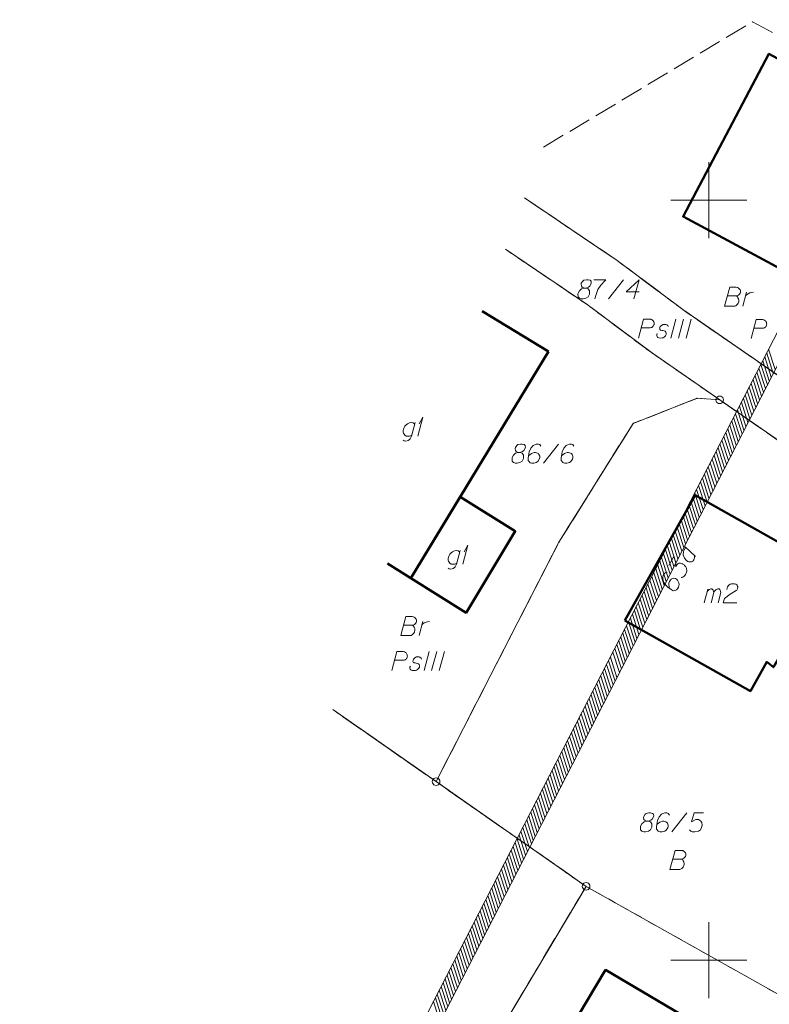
# Model space of a CAD drawing. Header units: metres. Extents: x 5554594 to 5556205, y 5636132 to 5636668.
# Tile 70 of 168: x 5555255 to 5555304, y 5636297 to 5636362. Entities that reach past the tile are written whole.
import ezdxf

# ---------------------------------------------------------------- set-up
doc = ezdxf.new("R2010")
doc.units = ezdxf.units.M
doc.header["$MEASUREMENT"] = 0
doc.header["$XCLIPFRAME"] = 0
doc.linetypes.add('PRZER1-1', pattern=[2, 1, -1])
doc.linetypes.add('PRZER3-1', pattern=[4, 3, -1])
doc.layers.add('#RASTER', color=7, linetype='Continuous', lineweight=18)
doc.layers.add('#zakres', color=7, linetype='Continuous', lineweight=18)
for name, color, linetype, lineweight, true_color in [('GEPADR', 18, 'Continuous', 18, 0x0a0909), ('GEPADR_O', 18, 'Continuous', 18, 0x0a0909), ('GEPPGD', 96, 'Continuous', 18, 0x008000), ('GESBZO', 18, 'Continuous', 50, 0x0a0909), ('GESBZO_O', 18, 'Continuous', 50, 0x0a0909), ('GESDZI', 18, 'Continuous', 18, 0x0a0909), ('GESDZI_O', 18, 'Continuous', 18, 0x0a0909), ('GESKKL', 96, 'PRZER3-1', 18, 0x008000), ('GESKKL_O', 96, 'PRZER3-1', 18, 0x008000), ('GESUZY', 96, 'PRZER1-1', 18, 0x008000), ('GESUZY_O', 96, 'PRZER1-1', 18, 0x008000)]:
    doc.layers.add(name, color=color, linetype=linetype, lineweight=lineweight, true_color=true_color)
picture_1 = doc.add_image_def('image1.tif', size_in_pixel=(18897, 11811))

# ---------------------------------------------------------------- blocks, each defined once
blk = doc.blocks.new('EPPGS')
at = {"color": 0, "flags": 128}
blk.add_lwpolyline([(0.5, 0), (0.475528, -0.154508), (0.404508, -0.293893), (0.293893, -0.404508), (0.154508, -0.475528), (0, -0.5), (-0.154508, -0.475528), (-0.293893, -0.404508), (-0.404508, -0.293893), (-0.475528, -0.154508), (-0.5, 0), (-0.475528, 0.154508), (-0.404508, 0.293893), (-0.293893, 0.404508), (-0.154508, 0.475528), (0, 0.5), (0.154508, 0.475528), (0.293893, 0.404508), (0.404508, 0.293893), (0.475528, 0.154508), (0.5, 0)], close=True, dxfattribs=at)
blk = doc.blocks.new('EPPGN')
blk.add_hatch(color=0).paths.add_polyline_path([(0, -0.09), (-0.027812, -0.085595), (-0.052901, -0.072812), (-0.072812, -0.052901), (-0.085595, -0.027812), (-0.09, 0), (-0.085595, 0.027812), (-0.072812, 0.052901), (-0.052901, 0.072812), (-0.027812, 0.085595), (0, 0.09), (0.027812, 0.085595), (0.052901, 0.072812), (0.072812, 0.052901), (0.085595, 0.027812), (0.09, 0), (0.085595, -0.027812), (0.072812, -0.052901), (0.052901, -0.072812), (0.027812, -0.085595)])
blk = doc.blocks.new('POINT_1')
blk.add_hatch(color=0).paths.add_polyline_path([(-0.000884, -0.0025), (-0.0025, -0.000884), (-0.0025, 0.000884), (0.000884, 0.0025), (0.0025, 0.000884), (0.0025, -0.000884), (0.000884, -0.0025)])
blk = doc.blocks.new('*U117')
at = {"layer": 'GESBZO_O', "color": 7, "linetype": 'ByBlock', "lineweight": 18}
for p, q in [((5555299.697, 5636323.521), (5555299.923, 5636324.417)), ((5555300.15, 5636323.521), (5555300.317, 5636324.2))]:
    blk.add_line(p, q, dxfattribs=at)
at = {"layer": 'GESBZO_O', "color": 7, "linetype": 'ByBlock', "lineweight": 18, "flags": 128}
blk.add_lwpolyline([(5555299.864, 5636324.181), (5555299.913, 5636324.289), (5555299.963, 5636324.348), (5555300.022, 5636324.387), (5555300.081, 5636324.417), (5555300.12, 5636324.436), (5555300.179, 5636324.436), (5555300.199, 5636324.427), (5555300.238, 5636324.387), (5555300.278, 5636324.338), (5555300.307, 5636324.249), (5555300.317, 5636324.2), (5555300.366, 5636324.289), (5555300.425, 5636324.348), (5555300.484, 5636324.387), (5555300.543, 5636324.417), (5555300.593, 5636324.436), (5555300.642, 5636324.436), (5555300.681, 5636324.427), (5555300.711, 5636324.387), (5555300.74, 5636324.338), (5555300.77, 5636324.249), (5555300.78, 5636324.2), (5555300.612, 5636323.521)], dxfattribs=at)
blk = doc.blocks.new('*U147')
at = {"layer": 'GESBZO_O', "color": 7, "linetype": 'ByBlock', "lineweight": 18, "flags": 128}
for points in [[(5555283.639, 5636326.952), (5555283.393, 5636326.047), (5555283.354, 5636325.958), (5555283.314, 5636325.879), (5555283.265, 5636325.83), (5555283.167, 5636325.761), (5555283.019, 5636325.722), (5555282.901, 5636325.752), (5555282.842, 5636325.791)], [(5555283.413, 5636326.116), (5555283.344, 5636326.086), (5555283.255, 5636326.057), (5555283.137, 5636326.047), (5555283.039, 5636326.057), (5555282.96, 5636326.126), (5555282.911, 5636326.185), (5555282.872, 5636326.244), (5555282.852, 5636326.322), (5555282.852, 5636326.431), (5555282.872, 5636326.519), (5555282.901, 5636326.628), (5555282.96, 5636326.716), (5555283.049, 5636326.805), (5555283.137, 5636326.874), (5555283.255, 5636326.933), (5555283.374, 5636326.952), (5555283.511, 5636326.923), (5555283.61, 5636326.844)]]:
    blk.add_lwpolyline(points, dxfattribs=at)
blk = doc.blocks.new('*U148')
at = {"layer": 'GESBZO_O', "color": 7, "linetype": 'ByBlock', "lineweight": 18}
for q in [(5555283.806, 5636326.047), (5555283.895, 5636326.874)]:
    blk.add_line((5555284.141, 5636327.297), q, dxfattribs=at)
blk = doc.blocks.new('*U149')
at = {"layer": 'GESBZO_O', "color": 7, "linetype": 'ByBlock', "lineweight": 18, "flags": 128}
for points in [[(5555280.676, 5636335.372), (5555280.43, 5636334.467), (5555280.39, 5636334.378), (5555280.351, 5636334.299), (5555280.302, 5636334.25), (5555280.203, 5636334.181), (5555280.056, 5636334.142), (5555279.938, 5636334.171), (5555279.879, 5636334.211)], [(5555280.45, 5636334.535), (5555280.381, 5636334.506), (5555280.292, 5636334.476), (5555280.174, 5636334.467), (5555280.076, 5636334.476), (5555279.997, 5636334.545), (5555279.948, 5636334.604), (5555279.908, 5636334.663), (5555279.888, 5636334.742), (5555279.888, 5636334.85), (5555279.908, 5636334.939), (5555279.938, 5636335.047), (5555279.997, 5636335.136), (5555280.085, 5636335.224), (5555280.174, 5636335.293), (5555280.292, 5636335.352), (5555280.41, 5636335.372), (5555280.548, 5636335.343), (5555280.646, 5636335.264)]]:
    blk.add_lwpolyline(points, dxfattribs=at)
blk = doc.blocks.new('*U150')
at = {"layer": 'GESBZO_O', "color": 7, "linetype": 'ByBlock', "lineweight": 18}
for q in [(5555280.843, 5636334.467), (5555280.932, 5636335.293)]:
    blk.add_line((5555281.178, 5636335.717), q, dxfattribs=at)
blk = doc.blocks.new('*U159')
at = {"layer": 'GEPADR_O', "color": 7, "linetype": 'ByBlock', "lineweight": 18}
blk.add_line((5555298.448, 5636327.198), (5555299.122, 5636326.549), dxfattribs=at)
at = {"layer": 'GEPADR_O', "color": 7, "linetype": 'ByBlock', "lineweight": 18, "flags": 128}
blk.add_lwpolyline([(5555298.507, 5636327.142), (5555298.431, 5636327.106), (5555298.349, 5636326.96), (5555298.318, 5636326.865), (5555298.317, 5636326.662), (5555298.399, 5636326.447), (5555298.529, 5636326.295), (5555298.609, 5636326.238), (5555298.683, 5636326.208), (5555298.757, 5636326.2), (5555298.855, 5636326.213), (5555298.932, 5636326.249), (5555299.002, 5636326.334), (5555299.032, 5636326.408), (5555299.062, 5636326.481), (5555299.063, 5636326.604)], dxfattribs=at)
blk = doc.blocks.new('*U233')
at = {"layer": 'GESUZY_O', "color": 96, "linetype": 'ByBlock', "lineweight": 18, "true_color": 0x008000}
blk.add_line((5555280.928, 5636321.358), (5555281.174, 5636322.293), dxfattribs=at)
at = {"layer": 'GESUZY_O', "color": 96, "linetype": 'ByBlock', "lineweight": 18, "true_color": 0x008000, "flags": 128}
blk.add_lwpolyline([(5555281.115, 5636322.067), (5555281.164, 5636322.106), (5555281.272, 5636322.185), (5555281.39, 5636322.234), (5555281.479, 5636322.263), (5555281.617, 5636322.293)], dxfattribs=at)
blk = doc.blocks.new('*U234')
at = {"layer": 'GESUZY_O', "color": 96, "linetype": 'ByBlock', "lineweight": 18, "true_color": 0x008000}
blk.add_line((5555302.236, 5636343.015), (5555302.482, 5636343.95), dxfattribs=at)
at = {"layer": 'GESUZY_O', "color": 96, "linetype": 'ByBlock', "lineweight": 18, "true_color": 0x008000, "flags": 128}
blk.add_lwpolyline([(5555302.423, 5636343.724), (5555302.472, 5636343.763), (5555302.58, 5636343.842), (5555302.698, 5636343.891), (5555302.787, 5636343.921), (5555302.925, 5636343.95)], dxfattribs=at)

msp = doc.modelspace()

# ---------------------------------------------------------------- linework, layer by layer
at = {"layer": '#zakres', "color": 134, "linetype": 'Continuous', "lineweight": 18}
for p, q in [((5555322.455, 5636376.229), (5555293.355, 5636319.629)), ((5555323.345, 5636375.771), (5555294.245, 5636319.171)), ((5555304.358, 5636338.853), (5555303.93, 5636340.186)), ((5555303.974, 5636338.106), (5555303.546, 5636339.439)), ((5555304.102, 5636338.355), (5555303.674, 5636339.688)), ((5555304.23, 5636338.604), (5555303.802, 5636339.937)), ((5555303.59, 5636337.359), (5555303.162, 5636338.692)), ((5555303.718, 5636337.608), (5555303.29, 5636338.941)), ((5555303.846, 5636337.857), (5555303.418, 5636339.19)), ((5555303.334, 5636336.861), (5555302.906, 5636338.194)), ((5555303.462, 5636337.11), (5555303.034, 5636338.443)), ((5555302.95, 5636336.113), (5555302.522, 5636337.447)), ((5555303.078, 5636336.362), (5555302.65, 5636337.696)), ((5555303.206, 5636336.611), (5555302.778, 5636337.945)), ((5555302.693, 5636335.615), (5555302.266, 5636336.948)), ((5555302.822, 5636335.864), (5555302.394, 5636337.198)), ((5555302.309, 5636334.868), (5555301.882, 5636336.201)), ((5555302.437, 5636335.117), (5555302.01, 5636336.45)), ((5555302.565, 5636335.366), (5555302.138, 5636336.699)), ((5555301.925, 5636334.121), (5555301.498, 5636335.454)), ((5555302.053, 5636334.37), (5555301.626, 5636335.703)), ((5555302.181, 5636334.619), (5555301.754, 5636335.952)), ((5555301.669, 5636333.623), (5555301.241, 5636334.956)), ((5555301.797, 5636333.872), (5555301.37, 5636335.205)), ((5555301.285, 5636332.876), (5555300.857, 5636334.209)), ((5555301.413, 5636333.125), (5555300.985, 5636334.458)), ((5555301.541, 5636333.374), (5555301.113, 5636334.707)), ((5555301.029, 5636332.378), (5555300.601, 5636333.711)), ((5555301.157, 5636332.627), (5555300.729, 5636333.96)), ((5555300.645, 5636331.631), (5555300.217, 5636332.964)), ((5555300.773, 5636331.88), (5555300.345, 5636333.213)), ((5555300.901, 5636332.129), (5555300.473, 5636333.462)), ((5555300.261, 5636330.884), (5555299.833, 5636332.217)), ((5555300.389, 5636331.133), (5555299.961, 5636332.466)), ((5555300.517, 5636331.382), (5555300.089, 5636332.715)), ((5555300.005, 5636330.386), (5555299.577, 5636331.719)), ((5555300.133, 5636330.635), (5555299.705, 5636331.968)), ((5555299.621, 5636329.639), (5555299.193, 5636330.972)), ((5555299.749, 5636329.888), (5555299.321, 5636331.221)), ((5555299.877, 5636330.137), (5555299.449, 5636331.47)), ((5555299.365, 5636329.141), (5555298.937, 5636330.474)), ((5555299.493, 5636329.39), (5555299.065, 5636330.723)), ((5555298.981, 5636328.394), (5555298.553, 5636329.727)), ((5555299.109, 5636328.643), (5555298.681, 5636329.976)), ((5555299.237, 5636328.892), (5555298.809, 5636330.225)), ((5555298.597, 5636327.647), (5555298.169, 5636328.98)), ((5555298.725, 5636327.896), (5555298.297, 5636329.229)), ((5555298.853, 5636328.145), (5555298.425, 5636329.478)), ((5555298.341, 5636327.149), (5555297.913, 5636328.482)), ((5555298.469, 5636327.398), (5555298.041, 5636328.731)), ((5555297.956, 5636326.402), (5555297.529, 5636327.735)), ((5555298.084, 5636326.651), (5555297.657, 5636327.984)), ((5555298.213, 5636326.9), (5555297.785, 5636328.233)), ((5555297.7, 5636325.904), (5555297.273, 5636327.237)), ((5555297.828, 5636326.153), (5555297.401, 5636327.486)), ((5555297.316, 5636325.157), (5555296.889, 5636326.49)), ((5555297.444, 5636325.406), (5555297.017, 5636326.739)), ((5555297.572, 5636325.655), (5555297.145, 5636326.988)), ((5555296.932, 5636324.41), (5555296.504, 5636325.743)), ((5555297.06, 5636324.659), (5555296.633, 5636325.992)), ((5555297.188, 5636324.908), (5555296.761, 5636326.241)), ((5555296.676, 5636323.912), (5555296.248, 5636325.245)), ((5555296.804, 5636324.161), (5555296.376, 5636325.494)), ((5555296.292, 5636323.165), (5555295.864, 5636324.498)), ((5555296.42, 5636323.414), (5555295.992, 5636324.747)), ((5555296.548, 5636323.663), (5555296.12, 5636324.996)), ((5555296.036, 5636322.667), (5555295.608, 5636324)), ((5555296.164, 5636322.916), (5555295.736, 5636324.249)), ((5555295.652, 5636321.92), (5555295.224, 5636323.253)), ((5555295.78, 5636322.169), (5555295.352, 5636323.502)), ((5555295.908, 5636322.418), (5555295.48, 5636323.751)), ((5555295.268, 5636321.173), (5555294.84, 5636322.506)), ((5555295.396, 5636321.422), (5555294.968, 5636322.755)), ((5555295.524, 5636321.671), (5555295.096, 5636323.004)), ((5555295.012, 5636320.674), (5555294.584, 5636322.008)), ((5555295.14, 5636320.923), (5555294.712, 5636322.257)), ((5555294.628, 5636319.927), (5555294.2, 5636321.26)), ((5555294.756, 5636320.176), (5555294.328, 5636321.509)), ((5555294.884, 5636320.425), (5555294.456, 5636321.759)), ((5555294.372, 5636319.429), (5555293.944, 5636320.762)), ((5555294.5, 5636319.678), (5555294.072, 5636321.011)), ((5555293.95, 5636318.609), (5555293.522, 5636319.942)), ((5555294.116, 5636318.931), (5555293.688, 5636320.264)), ((5555294.244, 5636319.18), (5555293.816, 5636320.513)), ((5555293.355, 5636319.629), (5555264.255, 5636263.029)), ((5555293.694, 5636318.111), (5555293.266, 5636319.444)), ((5555293.822, 5636318.36), (5555293.394, 5636319.693)), ((5555294.245, 5636319.171), (5555265.145, 5636262.571)), ((5555293.31, 5636317.364), (5555292.882, 5636318.697)), ((5555293.438, 5636317.613), (5555293.01, 5636318.946)), ((5555293.566, 5636317.862), (5555293.138, 5636319.195)), ((5555293.054, 5636316.866), (5555292.626, 5636318.199)), ((5555293.182, 5636317.115), (5555292.754, 5636318.448)), ((5555292.67, 5636316.119), (5555292.242, 5636317.452)), ((5555292.798, 5636316.368), (5555292.37, 5636317.701)), ((5555292.926, 5636316.617), (5555292.498, 5636317.95)), ((5555292.286, 5636315.372), (5555291.858, 5636316.705)), ((5555292.414, 5636315.621), (5555291.986, 5636316.954)), ((5555292.542, 5636315.87), (5555292.114, 5636317.203)), ((5555292.029, 5636314.874), (5555291.602, 5636316.207)), ((5555292.157, 5636315.123), (5555291.73, 5636316.456)), ((5555291.645, 5636314.127), (5555291.218, 5636315.46)), ((5555291.773, 5636314.376), (5555291.346, 5636315.709)), ((5555291.901, 5636314.625), (5555291.474, 5636315.958)), ((5555291.389, 5636313.629), (5555290.962, 5636314.962)), ((5555291.517, 5636313.878), (5555291.09, 5636315.211)), ((5555291.005, 5636312.882), (5555290.577, 5636314.215)), ((5555291.133, 5636313.131), (5555290.705, 5636314.464)), ((5555291.261, 5636313.38), (5555290.834, 5636314.713)), ((5555290.621, 5636312.135), (5555290.193, 5636313.468)), ((5555290.749, 5636312.384), (5555290.321, 5636313.717)), ((5555290.877, 5636312.633), (5555290.449, 5636313.966)), ((5555290.365, 5636311.637), (5555289.937, 5636312.97)), ((5555290.493, 5636311.886), (5555290.065, 5636313.219)), ((5555289.981, 5636310.889), (5555289.553, 5636312.223)), ((5555290.109, 5636311.138), (5555289.681, 5636312.472)), ((5555290.237, 5636311.388), (5555289.809, 5636312.721)), ((5555289.725, 5636310.391), (5555289.297, 5636311.724)), ((5555289.853, 5636310.64), (5555289.425, 5636311.974)), ((5555289.341, 5636309.644), (5555288.913, 5636310.977)), ((5555289.469, 5636309.893), (5555289.041, 5636311.226)), ((5555289.597, 5636310.142), (5555289.169, 5636311.475)), ((5555288.957, 5636308.897), (5555288.529, 5636310.23)), ((5555289.085, 5636309.146), (5555288.657, 5636310.479)), ((5555289.213, 5636309.395), (5555288.785, 5636310.728)), ((5555288.701, 5636308.399), (5555288.273, 5636309.732)), ((5555288.829, 5636308.648), (5555288.401, 5636309.981)), ((5555288.317, 5636307.652), (5555287.889, 5636308.985)), ((5555288.445, 5636307.901), (5555288.017, 5636309.234)), ((5555288.573, 5636308.15), (5555288.145, 5636309.483)), ((5555287.933, 5636306.905), (5555287.505, 5636308.238)), ((5555288.061, 5636307.154), (5555287.633, 5636308.487)), ((5555288.189, 5636307.403), (5555287.761, 5636308.736)), ((5555287.677, 5636306.407), (5555287.249, 5636307.74)), ((5555287.805, 5636306.656), (5555287.377, 5636307.989)), ((5555287.292, 5636305.66), (5555286.865, 5636306.993)), ((5555287.42, 5636305.909), (5555286.993, 5636307.242)), ((5555287.548, 5636306.158), (5555287.121, 5636307.491)), ((5555287.036, 5636305.162), (5555286.609, 5636306.495)), ((5555287.164, 5636305.411), (5555286.737, 5636306.744)), ((5555286.652, 5636304.415), (5555286.225, 5636305.748)), ((5555286.78, 5636304.664), (5555286.353, 5636305.997)), ((5555286.908, 5636304.913), (5555286.481, 5636306.246)), ((5555286.268, 5636303.668), (5555285.84, 5636305.001)), ((5555286.396, 5636303.917), (5555285.968, 5636305.25)), ((5555286.524, 5636304.166), (5555286.097, 5636305.499)), ((5555286.012, 5636303.17), (5555285.584, 5636304.503)), ((5555286.14, 5636303.419), (5555285.712, 5636304.752)), ((5555285.628, 5636302.423), (5555285.2, 5636303.756)), ((5555285.756, 5636302.672), (5555285.328, 5636304.005)), ((5555285.884, 5636302.921), (5555285.456, 5636304.254)), ((5555285.372, 5636301.925), (5555284.944, 5636303.258)), ((5555285.5, 5636302.174), (5555285.072, 5636303.507)), ((5555284.988, 5636301.178), (5555284.56, 5636302.511)), ((5555285.116, 5636301.427), (5555284.688, 5636302.76)), ((5555285.244, 5636301.676), (5555284.816, 5636303.009)), ((5555284.604, 5636300.431), (5555284.176, 5636301.764)), ((5555284.732, 5636300.68), (5555284.304, 5636302.013)), ((5555284.86, 5636300.929), (5555284.432, 5636302.262)), ((5555284.348, 5636299.933), (5555283.92, 5636301.266)), ((5555284.476, 5636300.182), (5555284.048, 5636301.515)), ((5555283.964, 5636299.186), (5555283.536, 5636300.519)), ((5555284.092, 5636299.435), (5555283.664, 5636300.768)), ((5555284.22, 5636299.684), (5555283.792, 5636301.017)), ((5555283.708, 5636298.688), (5555283.28, 5636300.021)), ((5555283.836, 5636298.937), (5555283.408, 5636300.27)), ((5555283.324, 5636297.941), (5555282.896, 5636299.274)), ((5555283.452, 5636298.19), (5555283.024, 5636299.523)), ((5555283.58, 5636298.439), (5555283.152, 5636299.772)), ((5555282.939, 5636297.194), (5555282.512, 5636298.527)), ((5555283.068, 5636297.443), (5555282.64, 5636298.776)), ((5555283.196, 5636297.692), (5555282.768, 5636299.025)), ((5555282.683, 5636296.696), (5555282.256, 5636298.029)), ((5555282.811, 5636296.945), (5555282.384, 5636298.278)), ((5555282.299, 5636295.949), (5555281.872, 5636297.282)), ((5555282.427, 5636296.198), (5555282, 5636297.531)), ((5555282.555, 5636296.447), (5555282.128, 5636297.78))]:
    msp.add_line(p, q, dxfattribs=at)
at = {"color": 7, "linetype": 'Continuous', "lineweight": 18, "flags": 128}
for points in [[(5555300, 5636347.5), (5555300, 5636352.5)], [(5555297.5, 5636350), (5555302.5, 5636350)], [(5555300, 5636297.5), (5555300, 5636302.5)], [(5555297.5, 5636300), (5555302.5, 5636300)]]:
    msp.add_lwpolyline(points, dxfattribs=at)
at = {"layer": 'GEPADR_O', "color": 7, "linetype": 'Continuous', "lineweight": 18, "flags": 128}
for points in [[(5555297.358, 5636325.959), (5555297.695, 5636326.56), (5555297.828, 5636326.113), (5555297.816, 5636325.871), (5555297.903, 5636326.025), (5555297.931, 5636326.055), (5555297.949, 5636326.067), (5555297.967, 5636326.08), (5555297.986, 5636326.092), (5555298.031, 5636326.112), (5555298.066, 5636326.114), (5555298.101, 5636326.117), (5555298.132, 5636326.111), (5555298.202, 5636326.095), (5555298.258, 5636326.074), (5555298.284, 5636326.06), (5555298.318, 5636326.041), (5555298.365, 5636326.003), (5555298.394, 5636325.975), (5555298.424, 5636325.948), (5555298.445, 5636325.925), (5555298.457, 5636325.906), (5555298.469, 5636325.888), (5555298.482, 5636325.87), (5555298.498, 5636325.838), (5555298.518, 5636325.793), (5555298.529, 5636325.753), (5555298.536, 5636325.726), (5555298.539, 5636325.691), (5555298.542, 5636325.656), (5555298.54, 5636325.612), (5555298.539, 5636325.59), (5555298.522, 5636325.52), (5555298.502, 5636325.464), (5555298.491, 5636325.424), (5555298.457, 5636325.364), (5555298.41, 5636325.301), (5555298.387, 5636325.279), (5555298.364, 5636325.259), (5555298.341, 5636325.238), (5555298.31, 5636325.222), (5555298.278, 5636325.205), (5555298.22, 5636325.182), (5555298.171, 5636325.175)], [(5555297.256, 5636325.497), (5555297.124, 5636325.481), (5555297.054, 5636325.418), (5555296.987, 5636325.298), (5555296.973, 5636325.193), (5555296.961, 5636325.132), (5555296.963, 5636325.075), (5555297.04, 5636324.851), (5555297.193, 5636324.641), (5555297.29, 5636324.552), (5555297.52, 5636324.378), (5555297.649, 5636324.306), (5555297.72, 5636324.311), (5555297.827, 5636324.341), (5555297.858, 5636324.358), (5555297.932, 5636324.429), (5555297.995, 5636324.54), (5555298.026, 5636324.636), (5555298.043, 5636324.706), (5555298.022, 5636324.83), (5555297.933, 5636324.993), (5555297.862, 5636325.067), (5555297.793, 5636325.105), (5555297.657, 5636325.125), (5555297.595, 5636325.115), (5555297.527, 5636325.074), (5555297.443, 5636324.986), (5555297.4, 5636324.908), (5555297.373, 5636324.799), (5555297.365, 5636324.725), (5555297.376, 5636324.583), (5555297.39, 5636324.508), (5555297.401, 5636324.468)]]:
    msp.add_lwpolyline(points, dxfattribs=at)
at = {"layer": 'GESBZO', "color": 7, "linetype": 'Continuous', "lineweight": 50, "flags": 128}
for points in [[(5555325.101, 5636348.21), (5555319.373, 5636337.611), (5555298.306, 5636348.92), (5555303.952, 5636359.627), (5555325.101, 5636348.21)], [(5555283.636, 5636330.473), (5555287.256, 5636328.218), (5555284.025, 5636322.86), (5555280.39, 5636325.127), (5555283.636, 5636330.473)], [(5555294.469, 5636322.344), (5555299.093, 5636330.582), (5555307.351, 5636325.948), (5555306.045, 5636323.557), (5555306.503, 5636323.198), (5555304.242, 5636319.275), (5555303.803, 5636319.625), (5555302.727, 5636317.71), (5555294.469, 5636322.344)], [(5555288.421, 5636291.356), (5555293.2, 5636299.367), (5555299.578, 5636295.6), (5555294.859, 5636287.57), (5555288.421, 5636291.356)]]:
    msp.add_lwpolyline(points, close=True, dxfattribs=at)
for points in [[(5555285.079, 5636342.701), (5555289.444, 5636340.043)], [(5555289.444, 5636340.043), (5555280.39, 5636325.127), (5555278.848, 5636326.089)]]:
    msp.add_lwpolyline(points, dxfattribs=at)
at = {"layer": 'GESBZO_O', "color": 7, "linetype": 'Continuous', "lineweight": 18, "flags": 128}
msp.add_lwpolyline([(5555301.173, 5636324.377), (5555301.223, 5636324.564), (5555301.301, 5636324.682), (5555301.39, 5636324.732), (5555301.478, 5636324.761), (5555301.547, 5636324.771), (5555301.597, 5636324.771), (5555301.685, 5636324.761), (5555301.744, 5636324.741), (5555301.774, 5636324.732), (5555301.833, 5636324.702), (5555301.862, 5636324.663), (5555301.882, 5636324.623), (5555301.892, 5636324.594), (5555301.902, 5636324.555), (5555301.902, 5636324.505), (5555301.892, 5636324.456), (5555301.882, 5636324.427), (5555301.862, 5636324.387), (5555301.833, 5636324.348), (5555301.803, 5636324.318), (5555301.4, 5636324.072), (5555301.016, 5636323.787), (5555300.947, 5636323.521), (5555301.843, 5636323.521)], dxfattribs=at)
at = {"layer": 'GESDZI', "color": 96, "linetype": 'Continuous', "lineweight": 18, "flags": 128}
for points in [[(5555311.77, 5636399.097), (5555340.688, 5636381.595), (5555344.55, 5636379.2), (5555338.11, 5636369.71), (5555334.3, 5636361.82), (5555332.15, 5636353.64), (5555329.61, 5636344.98), (5555326.04, 5636333.05), (5555323.59, 5636326.49), (5555316.934, 5636329.907), (5555298.285, 5636342.798), (5555293.96, 5636346.031), (5555287.871, 5636350.143)], [(5555287.871, 5636350.143), (5555293.96, 5636346.031), (5555298.285, 5636342.798), (5555316.934, 5636329.907), (5555323.59, 5636326.49), (5555322.368, 5636323.208), (5555314.939, 5636327.021), (5555300.711, 5636336.861), (5555296.28, 5636339.922), (5555291.996, 5636343.126), (5555286.606, 5636346.771)], [(5555286.606, 5636346.771), (5555291.996, 5636343.126), (5555296.28, 5636339.922), (5555300.711, 5636336.861), (5555299.228, 5636336.968), (5555295.014, 5636335.311), (5555290.13, 5636327.498), (5555282.05, 5636311.75), (5555275.25, 5636316.495)], [(5555275.25, 5636316.495), (5555282.05, 5636311.75), (5555291.92, 5636304.86), (5555255.64, 5636244)]]:
    msp.add_lwpolyline(points, dxfattribs=at)
for points in [[(5555291.92, 5636304.86), (5555282.05, 5636311.75), (5555290.13, 5636327.498), (5555295.014, 5636335.311), (5555299.228, 5636336.968), (5555300.711, 5636336.861), (5555314.939, 5636327.021), (5555322.368, 5636323.208), (5555320.16, 5636317.28), (5555311.27, 5636293.99), (5555291.92, 5636304.86)], [(5555255.64, 5636244), (5555291.92, 5636304.86), (5555311.27, 5636293.99), (5555284.476, 5636241.337), (5555279.944, 5636236.523), (5555274.997, 5636234.98), (5555269.493, 5636235.495), (5555265.022, 5636237.714), (5555255.64, 5636244)]]:
    msp.add_lwpolyline(points, close=True, dxfattribs=at)
at = {"layer": 'GESDZI_O', "color": 96, "linetype": 'Continuous', "lineweight": 18}
for p, q in [((5555293.394, 5636343.504), (5555294.388, 5636344.754)), ((5555289.115, 5636332.694), (5555290.109, 5636333.944)), ((5555297.564, 5636308.442), (5555298.558, 5636309.692))]:
    msp.add_line(p, q, dxfattribs=at)
at = {"layer": 'GESDZI_O', "color": 96, "linetype": 'Continuous', "lineweight": 18, "flags": 128}
for points in [[(5555291.78, 5636344.212), (5555291.917, 5636344.212), (5555291.957, 5636344.222), (5555292.075, 5636344.271), (5555292.163, 5636344.35), (5555292.262, 5636344.537), (5555292.252, 5636344.675), (5555292.183, 5636344.724), (5555292.045, 5636344.754), (5555291.947, 5636344.754), (5555291.76, 5636344.724), (5555291.701, 5636344.675), (5555291.602, 5636344.527), (5555291.593, 5636344.478), (5555291.612, 5636344.33), (5555291.652, 5636344.271), (5555291.78, 5636344.212), (5555291.622, 5636344.173), (5555291.475, 5636344.025), (5555291.396, 5636343.878), (5555291.386, 5636343.828), (5555291.396, 5636343.641), (5555291.484, 5636343.543), (5555291.602, 5636343.504), (5555291.721, 5636343.504), (5555291.908, 5636343.553), (5555292.045, 5636343.641), (5555292.134, 5636343.819), (5555292.144, 5636343.878), (5555292.134, 5636344.035), (5555292.055, 5636344.173), (5555291.917, 5636344.212)], [(5555292.439, 5636344.754), (5555293.226, 5636344.754), (5555293.177, 5636344.704), (5555292.892, 5636344.399), (5555292.695, 5636344.124), (5555292.577, 5636343.799), (5555292.498, 5636343.504)], [(5555295.401, 5636343.966), (5555294.555, 5636343.966), (5555295.401, 5636344.754), (5555295.067, 5636343.504)], [(5555287.442, 5636333.403), (5555287.58, 5636333.403), (5555287.619, 5636333.413), (5555287.737, 5636333.462), (5555287.826, 5636333.541), (5555287.924, 5636333.728), (5555287.914, 5636333.866), (5555287.845, 5636333.915), (5555287.708, 5636333.944), (5555287.609, 5636333.944), (5555287.422, 5636333.915), (5555287.363, 5636333.866), (5555287.265, 5636333.718), (5555287.255, 5636333.669), (5555287.275, 5636333.521), (5555287.314, 5636333.462), (5555287.442, 5636333.403), (5555287.284, 5636333.364), (5555287.137, 5636333.216), (5555287.058, 5636333.068), (5555287.048, 5636333.019), (5555287.058, 5636332.832), (5555287.147, 5636332.734), (5555287.265, 5636332.694), (5555287.383, 5636332.694), (5555287.57, 5636332.744), (5555287.708, 5636332.832), (5555287.796, 5636333.009), (5555287.806, 5636333.068), (5555287.796, 5636333.226), (5555287.717, 5636333.364), (5555287.58, 5636333.403)], [(5555288.948, 5636333.807), (5555288.869, 5636333.915), (5555288.78, 5636333.944), (5555288.643, 5636333.944), (5555288.544, 5636333.905), (5555288.485, 5636333.885), (5555288.436, 5636333.856), (5555288.278, 5636333.678), (5555288.17, 5636333.442), (5555288.141, 5636333.314), (5555288.101, 5636333.029), (5555288.101, 5636332.881), (5555288.141, 5636332.822), (5555288.219, 5636332.744), (5555288.249, 5636332.724), (5555288.347, 5636332.694), (5555288.475, 5636332.694), (5555288.574, 5636332.714), (5555288.643, 5636332.734), (5555288.741, 5636332.812), (5555288.839, 5636332.97), (5555288.869, 5636333.068), (5555288.869, 5636333.147), (5555288.82, 5636333.275), (5555288.78, 5636333.324), (5555288.711, 5636333.364), (5555288.593, 5636333.393), (5555288.505, 5636333.393), (5555288.396, 5636333.364), (5555288.328, 5636333.334), (5555288.209, 5636333.255), (5555288.15, 5636333.206), (5555288.121, 5636333.177)], [(5555291.123, 5636333.807), (5555291.044, 5636333.915), (5555290.955, 5636333.944), (5555290.818, 5636333.944), (5555290.719, 5636333.905), (5555290.66, 5636333.885), (5555290.611, 5636333.856), (5555290.453, 5636333.678), (5555290.345, 5636333.442), (5555290.316, 5636333.314), (5555290.276, 5636333.029), (5555290.276, 5636332.881), (5555290.316, 5636332.822), (5555290.394, 5636332.744), (5555290.424, 5636332.724), (5555290.522, 5636332.694), (5555290.65, 5636332.694), (5555290.749, 5636332.714), (5555290.818, 5636332.734), (5555290.916, 5636332.812), (5555291.014, 5636332.97), (5555291.044, 5636333.068), (5555291.044, 5636333.147), (5555290.995, 5636333.275), (5555290.955, 5636333.324), (5555290.886, 5636333.364), (5555290.768, 5636333.393), (5555290.68, 5636333.393), (5555290.571, 5636333.364), (5555290.503, 5636333.334), (5555290.384, 5636333.255), (5555290.325, 5636333.206), (5555290.296, 5636333.177)], [(5555295.891, 5636309.151), (5555296.029, 5636309.151), (5555296.068, 5636309.161), (5555296.186, 5636309.21), (5555296.275, 5636309.289), (5555296.373, 5636309.476), (5555296.363, 5636309.614), (5555296.294, 5636309.663), (5555296.157, 5636309.692), (5555296.058, 5636309.692), (5555295.871, 5636309.663), (5555295.812, 5636309.614), (5555295.714, 5636309.466), (5555295.704, 5636309.417), (5555295.724, 5636309.269), (5555295.763, 5636309.21), (5555295.891, 5636309.151), (5555295.733, 5636309.112), (5555295.586, 5636308.964), (5555295.507, 5636308.816), (5555295.497, 5636308.767), (5555295.507, 5636308.58), (5555295.596, 5636308.482), (5555295.714, 5636308.442), (5555295.832, 5636308.442), (5555296.019, 5636308.492), (5555296.157, 5636308.58), (5555296.245, 5636308.757), (5555296.255, 5636308.816), (5555296.245, 5636308.974), (5555296.166, 5636309.112), (5555296.029, 5636309.151)], [(5555297.397, 5636309.555), (5555297.318, 5636309.663), (5555297.229, 5636309.692), (5555297.092, 5636309.692), (5555296.993, 5636309.653), (5555296.934, 5636309.633), (5555296.885, 5636309.604), (5555296.727, 5636309.427), (5555296.619, 5636309.19), (5555296.59, 5636309.063), (5555296.55, 5636308.777), (5555296.55, 5636308.629), (5555296.59, 5636308.57), (5555296.668, 5636308.492), (5555296.698, 5636308.472), (5555296.796, 5636308.442), (5555296.924, 5636308.442), (5555297.023, 5636308.462), (5555297.092, 5636308.482), (5555297.19, 5636308.561), (5555297.288, 5636308.718), (5555297.318, 5636308.816), (5555297.318, 5636308.895), (5555297.269, 5636309.023), (5555297.229, 5636309.072), (5555297.16, 5636309.112), (5555297.042, 5636309.141), (5555296.954, 5636309.141), (5555296.845, 5636309.112), (5555296.777, 5636309.082), (5555296.659, 5636309.003), (5555296.599, 5636308.954), (5555296.57, 5636308.925)], [(5555299.641, 5636309.692), (5555299.02, 5636309.692), (5555298.863, 5636309.102), (5555299.148, 5636309.249), (5555299.316, 5636309.249), (5555299.453, 5636309.161), (5555299.532, 5636309.063), (5555299.552, 5636308.895), (5555299.522, 5636308.728), (5555299.444, 5636308.59), (5555299.306, 5636308.482), (5555299.07, 5636308.442), (5555298.893, 5636308.442), (5555298.804, 5636308.482), (5555298.725, 5636308.59)]]:
    msp.add_lwpolyline(points, dxfattribs=at)
at = {"layer": 'GESKKL', "color": 96, "linetype": 'PRZER3-1', "lineweight": 18, "ltscale": 0.5, "true_color": 0x008000}
for points in [[(5555289.127, 5636353.492), (5555302.858, 5636361.718), (5555325.874, 5636349.58), (5555328.029, 5636339.695), (5555326.04, 5636333.05), (5555323.59, 5636326.49), (5555316.934, 5636329.907), (5555298.285, 5636342.798), (5555293.96, 5636346.031), (5555287.871, 5636350.143)], [(5555287.871, 5636350.143), (5555293.96, 5636346.031), (5555298.285, 5636342.798), (5555316.934, 5636329.907), (5555323.59, 5636326.49), (5555322.368, 5636323.208), (5555314.939, 5636327.021), (5555300.711, 5636336.861), (5555296.28, 5636339.922), (5555291.996, 5636343.126), (5555286.606, 5636346.771)], [(5555286.606, 5636346.771), (5555291.996, 5636343.126), (5555296.28, 5636339.922), (5555300.711, 5636336.861), (5555299.228, 5636336.968), (5555295.014, 5636335.311), (5555290.13, 5636327.498), (5555282.05, 5636311.75), (5555275.249, 5636316.493)], [(5555275.249, 5636316.493), (5555282.05, 5636311.75), (5555291.92, 5636304.86), (5555284.52, 5636292.447), (5555255.64, 5636244), (5555216.06, 5636266.31), (5555210.74, 5636267.97)]]:
    msp.add_lwpolyline(points, dxfattribs=at)
at = {"layer": 'GESKKL_O', "color": 96, "linetype": 'Continuous', "lineweight": 18, "true_color": 0x008000}
for p, q in [((5555297.825, 5636342.171), (5555297.49, 5636340.921)), ((5555298.327, 5636342.171), (5555297.992, 5636340.921)), ((5555298.828, 5636342.171), (5555298.494, 5636340.921)), ((5555281.589, 5636320.302), (5555281.254, 5636319.052)), ((5555282.091, 5636320.302), (5555281.756, 5636319.052)), ((5555282.593, 5636320.302), (5555282.258, 5636319.052))]:
    msp.add_line(p, q, dxfattribs=at)
at = {"layer": 'GESKKL_O', "color": 96, "linetype": 'Continuous', "lineweight": 18, "true_color": 0x008000, "flags": 128}
for points in [[(5555295.364, 5636340.921), (5555295.699, 5636342.171), (5555296.122, 5636342.171), (5555296.181, 5636342.161), (5555296.211, 5636342.151), (5555296.27, 5636342.121), (5555296.309, 5636342.092), (5555296.339, 5636342.052), (5555296.368, 5636342.003), (5555296.388, 5636341.934), (5555296.398, 5636341.875), (5555296.388, 5636341.826), (5555296.378, 5636341.787), (5555296.358, 5636341.747), (5555296.339, 5636341.718), (5555296.309, 5636341.678), (5555296.27, 5636341.649), (5555296.24, 5636341.629), (5555296.191, 5636341.61), (5555296.142, 5636341.6), (5555295.551, 5636341.6)], [(5555302.775, 5636340.89), (5555303.11, 5636342.14), (5555303.533, 5636342.14), (5555303.592, 5636342.13), (5555303.622, 5636342.12), (5555303.681, 5636342.091), (5555303.72, 5636342.061), (5555303.75, 5636342.022), (5555303.779, 5636341.973), (5555303.799, 5636341.904), (5555303.809, 5636341.845), (5555303.799, 5636341.796), (5555303.789, 5636341.756), (5555303.77, 5636341.717), (5555303.75, 5636341.687), (5555303.72, 5636341.648), (5555303.681, 5636341.618), (5555303.651, 5636341.599), (5555303.602, 5636341.579), (5555303.553, 5636341.569), (5555302.963, 5636341.569)], [(5555297.323, 5636341.678), (5555297.293, 5636341.747), (5555297.224, 5636341.797), (5555297.165, 5636341.816), (5555297.077, 5636341.826), (5555296.998, 5636341.816), (5555296.88, 5636341.757), (5555296.801, 5636341.678), (5555296.772, 5636341.61), (5555296.762, 5636341.531), (5555296.781, 5636341.482), (5555296.821, 5636341.452), (5555296.841, 5636341.442), (5555296.9, 5636341.423), (5555296.969, 5636341.413), (5555297.067, 5636341.393), (5555297.126, 5636341.373), (5555297.175, 5636341.314), (5555297.195, 5636341.245), (5555297.185, 5636341.157), (5555297.146, 5636341.078), (5555297.067, 5636340.99), (5555296.998, 5636340.95), (5555296.919, 5636340.931), (5555296.821, 5636340.921), (5555296.703, 5636340.931), (5555296.624, 5636340.97), (5555296.585, 5636341.019), (5555296.565, 5636341.088), (5555296.565, 5636341.157), (5555296.595, 5636341.216)], [(5555279.129, 5636319.052), (5555279.463, 5636320.302), (5555279.887, 5636320.302), (5555279.946, 5636320.292), (5555279.975, 5636320.282), (5555280.034, 5636320.253), (5555280.073, 5636320.223), (5555280.103, 5636320.184), (5555280.133, 5636320.135), (5555280.152, 5636320.066), (5555280.162, 5636320.007), (5555280.152, 5636319.958), (5555280.142, 5636319.918), (5555280.123, 5636319.879), (5555280.103, 5636319.849), (5555280.073, 5636319.81), (5555280.034, 5636319.78), (5555280.005, 5636319.761), (5555279.955, 5636319.741), (5555279.906, 5636319.731), (5555279.316, 5636319.731)], [(5555281.087, 5636319.81), (5555281.058, 5636319.879), (5555280.989, 5636319.928), (5555280.93, 5636319.948), (5555280.841, 5636319.958), (5555280.762, 5636319.948), (5555280.644, 5636319.889), (5555280.566, 5636319.81), (5555280.536, 5636319.741), (5555280.526, 5636319.662), (5555280.546, 5636319.613), (5555280.585, 5636319.584), (5555280.605, 5636319.574), (5555280.664, 5636319.554), (5555280.733, 5636319.544), (5555280.831, 5636319.525), (5555280.89, 5636319.505), (5555280.94, 5636319.446), (5555280.959, 5636319.377), (5555280.949, 5636319.288), (5555280.91, 5636319.21), (5555280.831, 5636319.121), (5555280.762, 5636319.082), (5555280.684, 5636319.062), (5555280.585, 5636319.052), (5555280.467, 5636319.062), (5555280.388, 5636319.101), (5555280.349, 5636319.151), (5555280.329, 5636319.22), (5555280.329, 5636319.288), (5555280.359, 5636319.347)]]:
    msp.add_lwpolyline(points, dxfattribs=at)
at = {"layer": 'GESUZY', "color": 96, "linetype": 'PRZER1-1', "lineweight": 18, "ltscale": 0.5, "true_color": 0x008000}
for points in [[(5555287.871, 5636350.143), (5555293.96, 5636346.031), (5555298.285, 5636342.798), (5555316.934, 5636329.907), (5555323.59, 5636326.49), (5555322.368, 5636323.208), (5555314.939, 5636327.021), (5555300.711, 5636336.861), (5555296.28, 5636339.922), (5555291.996, 5636343.126), (5555286.606, 5636346.771)], [(5555328.029, 5636339.695), (5555326.04, 5636333.05), (5555323.59, 5636326.49), (5555316.934, 5636329.907), (5555298.285, 5636342.798), (5555293.96, 5636346.031), (5555287.871, 5636350.143)], [(5555286.606, 5636346.771), (5555291.996, 5636343.126), (5555296.28, 5636339.922), (5555300.711, 5636336.861), (5555299.228, 5636336.968), (5555295.014, 5636335.311), (5555290.13, 5636327.498), (5555282.05, 5636311.75), (5555275.249, 5636316.493)], [(5555275.249, 5636316.493), (5555282.05, 5636311.75), (5555291.92, 5636304.86), (5555284.52, 5636292.447), (5555255.64, 5636244), (5555216.06, 5636266.31), (5555210.74, 5636267.97), (5555208.46, 5636266.82), (5555202.73, 5636267.2), (5555198.92, 5636266.95), (5555193.68, 5636269.44), (5555177.22, 5636283.54), (5555171.85, 5636302.33), (5555191.001, 5636341.927)]]:
    msp.add_lwpolyline(points, dxfattribs=at)
msp.add_lwpolyline([(5555322.368, 5636323.208), (5555320.16, 5636317.28), (5555311.27, 5636293.99), (5555291.92, 5636304.86), (5555282.05, 5636311.75), (5555290.13, 5636327.498), (5555295.014, 5636335.311), (5555299.228, 5636336.968), (5555300.711, 5636336.861), (5555314.939, 5636327.021), (5555322.368, 5636323.208)], close=True, dxfattribs=at)
at = {"layer": 'GESUZY_O', "color": 96, "linetype": 'Continuous', "lineweight": 18, "true_color": 0x008000, "flags": 128}
for points in [[(5555301.222, 5636343.694), (5555301.812, 5636343.694), (5555301.852, 5636343.704), (5555301.94, 5636343.743), (5555302.009, 5636343.812), (5555302.049, 5636343.871), (5555302.068, 5636343.931), (5555302.068, 5636343.96), (5555302.068, 5636343.999), (5555302.068, 5636344.029), (5555302.049, 5636344.098), (5555302.009, 5636344.147), (5555301.95, 5636344.206), (5555301.921, 5636344.226), (5555301.881, 5636344.245), (5555301.852, 5636344.255), (5555301.793, 5636344.265), (5555301.37, 5636344.265), (5555301.035, 5636343.015), (5555301.684, 5636343.015), (5555301.714, 5636343.025), (5555301.773, 5636343.055), (5555301.803, 5636343.074), (5555301.891, 5636343.163), (5555301.931, 5636343.232), (5555301.94, 5636343.261), (5555301.96, 5636343.34), (5555301.96, 5636343.419), (5555301.95, 5636343.478), (5555301.94, 5636343.517), (5555301.911, 5636343.576), (5555301.872, 5636343.635), (5555301.852, 5636343.655), (5555301.812, 5636343.694)], [(5555279.914, 5636322.037), (5555280.505, 5636322.037), (5555280.544, 5636322.047), (5555280.632, 5636322.086), (5555280.701, 5636322.155), (5555280.741, 5636322.214), (5555280.76, 5636322.273), (5555280.76, 5636322.303), (5555280.76, 5636322.342), (5555280.76, 5636322.372), (5555280.741, 5636322.441), (5555280.701, 5636322.49), (5555280.642, 5636322.549), (5555280.613, 5636322.569), (5555280.573, 5636322.588), (5555280.544, 5636322.598), (5555280.485, 5636322.608), (5555280.062, 5636322.608), (5555279.727, 5636321.358), (5555280.377, 5636321.358), (5555280.406, 5636321.368), (5555280.465, 5636321.397), (5555280.495, 5636321.417), (5555280.583, 5636321.506), (5555280.623, 5636321.575), (5555280.632, 5636321.604), (5555280.652, 5636321.683), (5555280.652, 5636321.762), (5555280.642, 5636321.821), (5555280.632, 5636321.86), (5555280.603, 5636321.919), (5555280.564, 5636321.978), (5555280.544, 5636321.998), (5555280.505, 5636322.037)], [(5555297.627, 5636306.657), (5555298.218, 5636306.657), (5555298.257, 5636306.667), (5555298.346, 5636306.706), (5555298.415, 5636306.775), (5555298.454, 5636306.834), (5555298.474, 5636306.894), (5555298.474, 5636306.923), (5555298.474, 5636306.962), (5555298.474, 5636306.992), (5555298.454, 5636307.061), (5555298.415, 5636307.11), (5555298.356, 5636307.169), (5555298.326, 5636307.189), (5555298.287, 5636307.208), (5555298.257, 5636307.218), (5555298.198, 5636307.228), (5555297.775, 5636307.228), (5555297.44, 5636305.978), (5555298.09, 5636305.978), (5555298.12, 5636305.988), (5555298.179, 5636306.018), (5555298.208, 5636306.037), (5555298.297, 5636306.126), (5555298.336, 5636306.195), (5555298.346, 5636306.224), (5555298.366, 5636306.303), (5555298.366, 5636306.382), (5555298.356, 5636306.441), (5555298.346, 5636306.48), (5555298.316, 5636306.539), (5555298.277, 5636306.598), (5555298.257, 5636306.618), (5555298.218, 5636306.657)]]:
    msp.add_lwpolyline(points, dxfattribs=at)

# ---------------------------------------------------------------- block references
at = {"layer": 'GEPADR', "color": 7, "lineweight": 18, "rotation": 90}
msp.add_blockref('POINT_1', (5555297.435, 5636326.096), dxfattribs=at)
at = {"layer": 'GEPADR_O', "color": 7, "linetype": 'Continuous', "lineweight": 18}
msp.add_blockref('*U159', (0, 0), dxfattribs=at)
at = {"layer": 'GEPPGD', "color": 96, "lineweight": 18, "true_color": 0x008000, "xscale": 0.5, "yscale": 0.5, "zscale": 0.5, "rotation": 90}
for name, p in [('EPPGN', (5555293.96, 5636346.031)), ('EPPGN', (5555291.996, 5636343.126)), ('EPPGN', (5555298.285, 5636342.798)), ('EPPGN', (5555296.28, 5636339.922)), ('EPPGN', (5555299.228, 5636336.968)), ('EPPGS', (5555300.711, 5636336.861)), ('EPPGN', (5555295.014, 5636335.311)), ('EPPGN', (5555290.13, 5636327.498)), ('EPPGS', (5555282.05, 5636311.75)), ('EPPGS', (5555291.92, 5636304.86))]:
    msp.add_blockref(name, p, dxfattribs=at)
at = {"layer": 'GESBZO_O', "color": 7, "linetype": 'Continuous', "lineweight": 18}
for name in ['*U150', '*U149', '*U148', '*U147', '*U117']:
    msp.add_blockref(name, (0, 0), dxfattribs=at)
at = {"layer": 'GESUZY_O', "color": 96, "linetype": 'Continuous', "lineweight": 18, "true_color": 0x008000}
for name in ['*U234', '*U233']:
    msp.add_blockref(name, (0, 0), dxfattribs=at)

# ---------------------------------------------------------------- pictures from other files: only their frames are drawn
at = {"layer": '#RASTER', "color": 252, "linetype": 'Continuous', "lineweight": 18}
image = msp.add_image(picture_1, insert=(5554593.51, 5636131.7), size_in_units=(811.166, 518.086), dxfattribs=at)
image.set_boundary_path([(-0.5, -0.5), (-0.5, 11810.5), (18896.5, 11810.5), (18896.5, -0.5), (-0.5, -0.5)])
image.dxf.flags = 15

doc.saveas('drawing.dxf')
